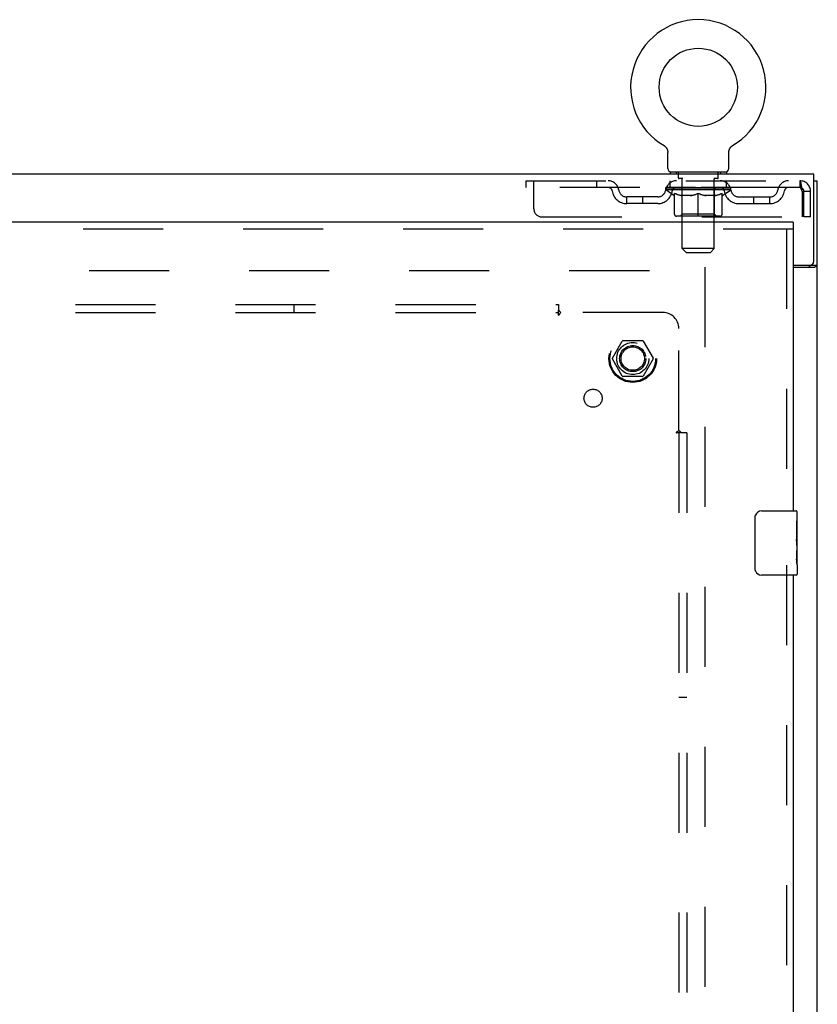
# Model space of a CAD drawing. Header units: inches. Extents: x 0 to 227, y 0 to 147.
# Tile 18 of 27: x 85 to 97, y 97 to 112. Entities that reach past the tile are written whole.
import ezdxf

# ---------------------------------------------------------------- set-up
doc = ezdxf.new("R2010")
doc.units = ezdxf.units.IN
doc.header["$LTSCALE"] = 12.466667
doc.header["$MEASUREMENT"] = 0
doc.linetypes.add('HIDDEN', pattern=[0.2, 0.1, -0.1])
doc.layers.get('0').update_dxf_attribs({"linetype": 'CONTINUOUS'})
for name, color, linetype in [('DEFAULT_2', 8, 'HIDDEN'), ('MASTER_DOOR_ASSEMBLY', 7, 'CONTINUOUS'), ('SUBPANEL', 7, 'CONTINUOUS')]:
    doc.layers.add(name, color=color, linetype=linetype)

msp = doc.modelspace()

# ---------------------------------------------------------------- linework, layer by layer
at = {"color": 7, "linetype": 'Continuous'}
for p, q in [((94.993, 110.237), (94.993, 110.237)), ((94.993, 110.237), (94.996, 110.235)), ((94.996, 110.235), (94.998, 110.234)), ((94.998, 110.234), (95, 110.233)), ((95, 110.233), (95.004, 110.23)), ((95.003, 110.23), (95.007, 110.227)), ((95.007, 110.227), (95.01, 110.225)), ((95.01, 110.225), (95.014, 110.222)), ((95.014, 110.222), (95.017, 110.219)), ((95.017, 110.219), (95.02, 110.216)), ((95.02, 110.216), (95.023, 110.212)), ((95.023, 110.213), (95.025, 110.209)), ((95.025, 110.209), (95.028, 110.206)), ((95.028, 110.206), (95.031, 110.202)), ((95.031, 110.202), (95.033, 110.199)), ((96.025, 110.199), (96.027, 110.202)), ((96.027, 110.202), (96.03, 110.206)), ((96.03, 110.206), (96.033, 110.209)), ((96.033, 110.209), (96.035, 110.213)), ((96.035, 110.212), (96.038, 110.216)), ((96.038, 110.216), (96.041, 110.219)), ((96.041, 110.219), (96.045, 110.222)), ((96.045, 110.222), (96.048, 110.225)), ((96.048, 110.225), (96.051, 110.227)), ((96.051, 110.227), (96.055, 110.23)), ((96.055, 110.23), (96.058, 110.233)), ((96.058, 110.233), (96.06, 110.234)), ((96.058, 110.233), (96.06, 110.234)), ((96.06, 110.234), (96.062, 110.235)), ((96.062, 110.235), (96.065, 110.237)), ((96.065, 110.237), (96.065, 110.237)), ((95.033, 110.199), (95.036, 110.195)), ((95.036, 110.195), (95.038, 110.191)), ((95.038, 110.191), (95.04, 110.188)), ((95.04, 110.188), (95.042, 110.184)), ((95.042, 110.184), (95.044, 110.18)), ((95.044, 110.18), (95.045, 110.176)), ((95.045, 110.176), (95.047, 110.172)), ((95.047, 110.172), (95.048, 110.168)), ((95.048, 110.168), (95.049, 110.163)), ((95.049, 110.163), (95.051, 110.159)), ((95.054, 109.881), (95.054, 110.13)), ((96.004, 110.13), (96.004, 110.133)), ((96.004, 109.881), (96.004, 110.13)), ((96.007, 110.155), (96.008, 110.159)), ((96.008, 110.159), (96.009, 110.163)), ((96.009, 110.163), (96.01, 110.168)), ((96.01, 110.168), (96.011, 110.172)), ((96.011, 110.172), (96.013, 110.176)), ((96.013, 110.176), (96.015, 110.18)), ((96.015, 110.18), (96.016, 110.184)), ((96.016, 110.184), (96.018, 110.188)), ((96.018, 110.188), (96.02, 110.191)), ((96.02, 110.191), (96.023, 110.195)), ((96.023, 110.195), (96.025, 110.199)), ((97.331, 109.791), (49.435, 109.791)), ((95.092, 109.821), (95.092, 109.791)), ((95.967, 109.821), (95.092, 109.821)), ((95.967, 109.821), (95.967, 109.791)), ((97.331, 108.434), (97.331, 109.791)), ((97.331, 109.687), (97.383, 109.687)), ((97.008, 108.374), (97.271, 108.374)), ((97.279, 108.373), (97.383, 108.373))]:
    msp.add_line(p, q, dxfattribs=at)
at = {"color": 3, "linetype": 'Continuous'}
for p, q in [((97.383, 49.895), (97.383, 109.687)), ((97.008, 108.343), (97.342, 108.343)), ((97.357, 108.352), (97.364, 108.355))]:
    msp.add_line(p, q, dxfattribs=at)
at = {"color": 7, "linetype": 'Continuous'}
for points in [[(95.051, 110.159), (95.051, 110.155), (95.052, 110.151), (95.053, 110.146), (95.053, 110.142), (95.054, 110.138), (95.054, 110.133), (95.054, 110.13)], [(95.054, 110.138), (95.054, 110.133), (95.054, 110.13)], [(96.004, 110.133), (96.004, 110.138), (96.005, 110.142), (96.005, 110.146), (96.006, 110.151), (96.007, 110.155)], [(96.004, 110.133), (96.004, 110.138), (96.005, 110.142), (96.005, 110.146), (96.006, 110.151)], [(97.261, 108.343), (97.261, 108.343), (97.261, 108.344), (97.26, 108.344), (97.26, 108.345), (97.26, 108.345), (97.26, 108.345), (97.26, 108.346), (97.26, 108.346), (97.26, 108.347), (97.26, 108.347), (97.26, 108.348), (97.26, 108.348), (97.261, 108.349), (97.261, 108.349), (97.261, 108.35), (97.261, 108.35), (97.261, 108.351), (97.261, 108.351), (97.262, 108.352), (97.262, 108.352), (97.262, 108.353), (97.263, 108.353), (97.263, 108.354), (97.264, 108.354), (97.264, 108.355), (97.264, 108.356), (97.265, 108.356), (97.266, 108.357), (97.266, 108.357), (97.267, 108.358), (97.268, 108.359), (97.269, 108.359), (97.269, 108.36)], [(97.269, 108.36), (97.271, 108.362), (97.272, 108.362), (97.273, 108.363), (97.273, 108.364), (97.274, 108.364), (97.275, 108.365), (97.275, 108.366), (97.276, 108.366), (97.277, 108.367), (97.277, 108.367), (97.277, 108.368), (97.278, 108.369), (97.278, 108.369), (97.278, 108.37), (97.278, 108.37), (97.279, 108.371), (97.279, 108.371), (97.279, 108.371), (97.279, 108.372), (97.279, 108.372), (97.279, 108.373), (97.279, 108.373)]]:
    msp.add_lwpolyline(points, dxfattribs=at)
at = {"color": 3, "linetype": 'Continuous'}
for points in [[(97.364, 108.355), (97.366, 108.356), (97.367, 108.357), (97.369, 108.358), (97.37, 108.358), (97.371, 108.359), (97.372, 108.36), (97.374, 108.36), (97.375, 108.361), (97.375, 108.362), (97.376, 108.362), (97.377, 108.363), (97.378, 108.364), (97.378, 108.364), (97.379, 108.365), (97.38, 108.365), (97.38, 108.366), (97.38, 108.366), (97.381, 108.367), (97.381, 108.367), (97.382, 108.368), (97.382, 108.368), (97.382, 108.369), (97.382, 108.369), (97.382, 108.37), (97.383, 108.37), (97.383, 108.371), (97.383, 108.371), (97.383, 108.372), (97.383, 108.372), (97.383, 108.373), (97.383, 108.373)], [(97.342, 108.343), (97.343, 108.343), (97.343, 108.344), (97.344, 108.344), (97.345, 108.345), (97.346, 108.345), (97.346, 108.346), (97.347, 108.346), (97.348, 108.347), (97.349, 108.348), (97.35, 108.348), (97.352, 108.349), (97.353, 108.35), (97.354, 108.35), (97.356, 108.351), (97.357, 108.352)]]:
    msp.add_lwpolyline(points, dxfattribs=at)
at = {"color": 7, "linetype": 'Continuous'}
msp.add_circle((95.529, 111.145), 0.609, dxfattribs=at)
for centre, radius, start, end in [((95.529, 111.145), 1.054, 300.3993, 239.6007), ((95.114, 109.881), 0.06, 180, 270), ((95.944, 109.881), 0.06, 270, 360), ((97.271, 108.434), 0.06, 270, 360)]:
    msp.add_arc(centre, radius, start, end, dxfattribs=at)
at = {"layer": 'DEFAULT_2', "color": 8, "linetype": 'HIDDEN'}
for p, q in [((94.993, 110.237), (94.993, 110.237)), ((94.998, 110.234), (95, 110.233)), ((96.065, 110.237), (96.065, 110.237)), ((95.184, 109.821), (95.184, 109.791)), ((95.219, 109.731), (95.219, 109.811)), ((95.839, 109.731), (95.839, 109.811)), ((95.874, 109.821), (95.874, 109.791)), ((92.842, 109.687), (92.842, 109.583)), ((92.842, 109.687), (97.112, 109.687)), ((92.967, 109.249), (92.967, 109.687)), ((93.942, 109.687), (93.942, 109.583)), ((95.092, 109.583), (95.092, 109.687)), ((95.288, 109.721), (95.229, 109.721)), ((95.28, 108.631), (95.28, 109.711)), ((95.829, 109.721), (95.77, 109.721)), ((95.778, 108.631), (95.778, 109.711)), ((95.967, 109.583), (95.967, 109.687)), ((97.112, 109.687), (97.112, 109.583)), ((97.114, 109.686), (97.112, 109.687)), ((97.112, 109.583), (92.842, 109.583)), ((94.414, 109.332), (94.414, 109.436)), ((94.897, 109.436), (94.414, 109.436)), ((94.664, 109.332), (94.664, 109.436)), ((95.023, 109.545), (95.023, 109.583)), ((96.035, 109.545), (95.023, 109.545)), ((95.15, 109.456), (95.023, 109.545)), ((95.031, 109.577), (95.031, 109.583)), ((95.037, 109.575), (95.037, 109.577)), ((95.037, 109.575), (96.021, 109.575)), ((95.045, 109.575), (95.045, 109.577)), ((95.045, 109.575), (95.045, 109.577)), ((95.053, 109.577), (95.053, 109.583)), ((95.066, 109.575), (95.066, 109.577)), ((95.068, 109.575), (95.068, 109.577)), ((95.091, 109.577), (95.091, 109.583)), ((95.102, 109.575), (95.102, 109.577)), ((95.104, 109.575), (95.104, 109.577)), ((95.268, 109.577), (95.107, 109.577)), ((95.141, 109.577), (95.141, 109.583)), ((95.142, 109.575), (95.142, 109.577)), ((95.143, 109.575), (95.143, 109.577)), ((95.145, 109.575), (95.145, 109.577)), ((95.15, 109.456), (95.159, 109.456)), ((95.151, 109.575), (95.151, 109.577)), ((95.151, 109.575), (95.151, 109.577)), ((95.154, 109.575), (95.154, 109.577)), ((95.157, 109.575), (95.157, 109.578)), ((95.159, 109.166), (95.159, 109.491)), ((95.16, 109.575), (95.16, 109.577)), ((95.171, 109.575), (95.171, 109.577)), ((95.186, 109.575), (95.186, 109.579)), ((95.186, 109.575), (95.186, 109.577)), ((95.202, 109.575), (95.202, 109.577)), ((95.204, 109.577), (95.204, 109.583)), ((95.211, 109.575), (95.211, 109.577)), ((95.215, 109.575), (95.215, 109.577)), ((95.222, 109.575), (95.222, 109.577)), ((95.231, 109.575), (95.231, 109.58)), ((95.244, 109.575), (95.244, 109.577)), ((95.246, 109.575), (95.246, 109.577)), ((95.268, 109.575), (95.268, 109.577)), ((95.321, 109.577), (95.272, 109.577)), ((95.416, 109.456), (95.272, 109.456)), ((95.276, 109.577), (95.276, 109.583)), ((95.279, 109.168), (95.279, 109.543)), ((95.281, 109.575), (95.281, 109.577)), ((95.285, 109.575), (95.285, 109.577)), ((95.29, 109.575), (95.29, 109.581)), ((95.293, 109.575), (95.293, 109.577)), ((95.302, 109.575), (95.302, 109.577)), ((95.321, 109.575), (95.321, 109.577)), ((95.381, 109.577), (95.334, 109.577)), ((95.35, 109.575), (95.35, 109.577)), ((95.356, 109.577), (95.356, 109.583)), ((95.359, 109.575), (95.359, 109.577)), ((95.361, 109.575), (95.361, 109.582)), ((95.363, 109.575), (95.363, 109.577)), ((95.369, 109.575), (95.369, 109.577)), ((95.381, 109.575), (95.381, 109.577)), ((95.445, 109.577), (95.402, 109.577)), ((95.412, 109.575), (95.412, 109.577)), ((95.438, 109.577), (95.529, 109.583)), ((95.441, 109.577), (95.441, 109.583)), ((95.442, 109.582), (95.441, 109.583)), ((95.442, 109.577), (95.442, 109.582)), ((95.442, 109.575), (95.442, 109.577)), ((95.445, 109.575), (95.445, 109.577)), ((95.446, 109.575), (95.446, 109.577)), ((95.446, 109.575), (95.446, 109.577)), ((95.512, 109.577), (95.474, 109.577)), ((95.478, 109.575), (95.478, 109.577)), ((95.512, 109.575), (95.512, 109.577)), ((95.527, 109.577), (95.527, 109.577)), ((95.527, 109.575), (95.527, 109.577)), ((95.527, 109.575), (95.527, 109.577)), ((95.529, 109.577), (95.529, 109.583)), ((95.529, 109.136), (95.529, 109.491)), ((95.531, 109.575), (95.531, 109.577)), ((95.531, 109.575), (95.531, 109.577)), ((95.531, 109.577), (95.531, 109.577)), ((95.533, 109.577), (95.584, 109.577)), ((95.546, 109.575), (95.546, 109.577)), ((95.559, 109.577), (95.559, 109.581)), ((95.559, 109.581), (95.621, 109.577)), ((95.576, 109.577), (95.576, 109.58)), ((95.58, 109.575), (95.58, 109.577)), ((95.612, 109.575), (95.612, 109.577)), ((95.613, 109.575), (95.613, 109.577)), ((95.613, 109.575), (95.613, 109.577)), ((95.613, 109.577), (95.656, 109.577)), ((95.617, 109.577), (95.617, 109.583)), ((95.617, 109.582), (95.617, 109.583)), ((95.617, 109.577), (95.617, 109.582)), ((95.617, 109.575), (95.617, 109.577)), ((95.786, 109.456), (95.642, 109.456)), ((95.646, 109.575), (95.646, 109.577)), ((95.677, 109.575), (95.677, 109.577)), ((95.677, 109.577), (95.724, 109.577)), ((95.689, 109.575), (95.689, 109.577)), ((95.695, 109.575), (95.695, 109.577)), ((95.697, 109.575), (95.697, 109.582)), ((95.699, 109.575), (95.699, 109.577)), ((95.702, 109.577), (95.702, 109.583)), ((95.708, 109.575), (95.708, 109.577)), ((95.737, 109.575), (95.737, 109.577)), ((95.737, 109.577), (95.786, 109.577)), ((95.756, 109.575), (95.756, 109.577)), ((95.765, 109.575), (95.765, 109.577)), ((95.768, 109.575), (95.768, 109.581)), ((95.773, 109.575), (95.773, 109.577)), ((95.777, 109.575), (95.777, 109.577)), ((95.779, 109.168), (95.779, 109.543)), ((95.782, 109.577), (95.782, 109.583)), ((95.79, 109.575), (95.79, 109.577)), ((95.79, 109.577), (95.951, 109.577)), ((95.812, 109.575), (95.812, 109.577)), ((95.815, 109.575), (95.815, 109.577)), ((95.827, 109.575), (95.827, 109.58)), ((95.836, 109.575), (95.836, 109.577)), ((95.843, 109.575), (95.843, 109.577)), ((95.847, 109.575), (95.847, 109.577)), ((95.854, 109.577), (95.854, 109.583)), ((95.856, 109.575), (95.856, 109.577)), ((95.872, 109.575), (95.872, 109.579)), ((95.872, 109.575), (95.872, 109.577)), ((95.887, 109.575), (95.887, 109.577)), ((95.898, 109.575), (95.898, 109.577)), ((95.9, 109.166), (95.9, 109.491)), ((95.9, 109.456), (95.908, 109.456)), ((95.902, 109.575), (95.902, 109.578)), ((95.904, 109.575), (95.904, 109.577)), ((95.907, 109.575), (95.907, 109.577)), ((95.907, 109.575), (95.907, 109.577)), ((95.908, 109.456), (96.035, 109.545)), ((95.913, 109.575), (95.913, 109.577)), ((95.915, 109.575), (95.915, 109.577)), ((95.916, 109.575), (95.916, 109.577)), ((95.917, 109.577), (95.917, 109.583)), ((95.954, 109.575), (95.954, 109.577)), ((95.956, 109.575), (95.956, 109.577)), ((95.967, 109.577), (95.967, 109.583)), ((95.99, 109.575), (95.99, 109.577)), ((95.992, 109.575), (95.992, 109.577)), ((96.005, 109.577), (96.005, 109.583)), ((96.013, 109.575), (96.013, 109.577)), ((96.014, 109.575), (96.014, 109.577)), ((96.021, 109.575), (96.021, 109.577)), ((96.028, 109.577), (96.028, 109.583)), ((96.035, 109.545), (96.035, 109.583)), ((96.161, 109.436), (96.644, 109.436)), ((96.394, 109.332), (96.394, 109.436)), ((96.644, 109.332), (96.644, 109.436)), ((97.145, 109.52), (97.145, 109.124)), ((97.175, 109.124), (97.175, 109.52)), ((97.279, 109.52), (97.175, 109.52)), ((97.279, 109.124), (97.279, 109.52)), ((94.897, 109.332), (94.414, 109.332)), ((96.161, 109.332), (96.644, 109.332)), ((95.87, 109.136), (95.188, 109.136)), ((95.279, 109.168), (95.247, 109.136)), ((95.779, 109.168), (95.279, 109.168)), ((95.779, 109.168), (95.811, 109.136)), ((93.092, 109.124), (97.145, 109.124)), ((97.279, 109.124), (97.175, 109.124)), ((95.778, 108.631), (95.28, 108.631)), ((95.34, 108.571), (95.28, 108.631)), ((95.34, 108.571), (95.718, 108.571)), ((95.718, 108.571), (95.778, 108.631)), ((51.133, 108.291), (95.633, 108.291)), ((95.633, 108.343), (95.633, 51.239)), ((94.191, 106.921), (94.345, 107.188)), ((94.662, 107.193), (94.354, 107.193)), ((94.671, 107.188), (94.826, 106.921)), ((94.345, 106.643), (94.191, 106.911)), ((94.826, 106.911), (94.671, 106.643)), ((94.662, 106.638), (94.354, 106.638))]:
    msp.add_line(p, q, dxfattribs=at)
for points in [[(97.114, 109.686), (97.117, 109.682), (97.119, 109.677), (97.121, 109.67), (97.124, 109.661), (97.126, 109.65), (97.129, 109.638), (97.131, 109.624), (97.133, 109.608), (97.136, 109.592), (97.138, 109.575), (97.14, 109.557), (97.143, 109.538), (97.145, 109.52)], [(95.159, 109.491), (95.179, 109.483), (95.199, 109.476), (95.219, 109.469), (95.239, 109.464), (95.259, 109.46), (95.278, 109.456)], [(95.272, 109.456), (95.254, 109.46), (95.235, 109.464), (95.216, 109.47), (95.197, 109.476), (95.178, 109.482), (95.159, 109.49)], [(95.408, 109.456), (95.428, 109.46), (95.448, 109.464), (95.468, 109.47), (95.488, 109.476), (95.508, 109.483), (95.529, 109.491)], [(95.529, 109.49), (95.51, 109.482), (95.49, 109.475), (95.472, 109.469), (95.453, 109.464), (95.435, 109.46), (95.416, 109.456)], [(95.529, 109.491), (95.55, 109.483), (95.57, 109.476), (95.59, 109.47), (95.61, 109.464), (95.63, 109.46), (95.65, 109.456)], [(95.642, 109.456), (95.623, 109.46), (95.605, 109.464), (95.586, 109.469), (95.567, 109.475), (95.548, 109.482), (95.529, 109.49)], [(95.78, 109.456), (95.799, 109.46), (95.819, 109.464), (95.839, 109.47), (95.859, 109.476), (95.879, 109.483), (95.9, 109.491)], [(95.9, 109.49), (95.88, 109.482), (95.861, 109.476), (95.842, 109.47), (95.823, 109.464), (95.804, 109.46), (95.786, 109.456)], [(97.117, 109.581), (97.114, 109.582), (97.112, 109.583)], [(97.117, 109.581), (97.119, 109.579), (97.121, 109.576), (97.124, 109.573), (97.126, 109.569), (97.129, 109.564), (97.131, 109.559), (97.133, 109.553), (97.136, 109.547), (97.138, 109.54), (97.14, 109.534), (97.143, 109.527), (97.145, 109.52)]]:
    msp.add_lwpolyline(points, dxfattribs=at)
for radius in [0.372, 0.356, 0.204, 0.183]:
    msp.add_circle((94.508, 106.916), radius, dxfattribs=at)
for centre, radius, start, end in [((95.209, 109.811), 0.01, 0, 90), ((95.849, 109.811), 0.01, 90, 180), ((94.125, 109.52), 0.167, 8.0716, 90), ((95.187, 109.52), 0.167, 90, 171.9284), ((95.229, 109.731), 0.01, 180, 270), ((95.27, 109.711), 0.01, 0, 90), ((95.788, 109.711), 0.01, 90, 180), ((95.829, 109.731), 0.01, 270, 360), ((95.872, 109.52), 0.167, 8.0716, 90), ((96.933, 109.52), 0.167, 90, 171.9284), ((97.112, 109.52), 0.167, 0, 90), ((94.126, 109.52), 0.0625, 7.9863, 90), ((94.414, 109.561), 0.229, 187.9863, 270), ((94.414, 109.561), 0.125, 188.0716, 270), ((94.897, 109.561), 0.125, 270, 351.9284), ((94.897, 109.561), 0.229, 270, 352.0137), ((95.186, 109.52), 0.0625, 90, 172.0137), ((95.247, 109.543), 0.0318, 0, 90), ((95.811, 109.543), 0.0318, 90, 180), ((95.872, 109.52), 0.0625, 7.9863, 90), ((96.161, 109.561), 0.229, 187.9863, 270), ((96.161, 109.561), 0.125, 188.0716, 270), ((96.644, 109.561), 0.125, 270, 351.9284), ((96.644, 109.561), 0.229, 270, 352.0137), ((96.932, 109.52), 0.0625, 90, 172.0137), ((97.112, 109.52), 0.063, 0, 90), ((93.092, 109.249), 0.125, 180, 270), ((95.188, 109.166), 0.0296, 180, 270), ((95.87, 109.166), 0.0296, 270, 360), ((94.354, 107.183), 0.01, 90.0113, 149.988), ((94.662, 107.183), 0.01, 30.0108, 89.9876), ((94.199, 106.916), 0.01, 150.0117, 209.9873), ((94.817, 106.916), 0.01, 330.0117, 29.9873), ((94.354, 106.648), 0.01, 210.0108, 269.9876), ((94.662, 106.648), 0.01, 270.0113, 329.988)]:
    msp.add_arc(centre, radius, start, end, dxfattribs=at)
for centre, major_axis, ratio, start_param, end_param in [((95.529, 109.583), (0.506, 0.005), 0.05963, 2.96643, 3.140963), ((95.007, 109.573), (0.158, 0), 0.060556, 0.430652, 1.470503), ((95.529, 109.583), (0.506, 0), 0.060556, -3.141593, -2.96706), ((95.007, 109.568), (0.158, 0.002), 0.05963, 1.376596, 1.469874), ((95.529, 109.583), (0.506, 0.011), 0.05688, 2.791345, 2.965878), ((94.988, 109.573), (0.158, 0.002), 0.05963, 0.25549, 1.295341), ((95.042, 109.573), (0.158, -0.002), 0.05963, 0.605815, 1.645666), ((95.529, 109.583), (0.506, -0.005), 0.05963, -2.96643, -2.791898), ((95.042, 109.568), (0.158, 0), 0.060556, 1.551758, 1.645036), ((94.988, 109.568), (0.158, 0.003), 0.05688, 1.20151, 1.294789), ((95.043, 109.57), (0.131, 0.001), 0.05963, 1.065228, 1.614276), ((95.027, 109.57), (0.131, 0.003), 0.05688, 0.890143, 1.43919), ((95.074, 109.57), (0.131, 0), 0.060556, 1.240391, 1.789438), ((95.529, 109.583), (0.506, 0.015), 0.052395, 2.616403, 2.790936), ((94.985, 109.573), (0.158, 0.003), 0.05688, 0.080405, 1.120256), ((95.092, 109.573), (0.158, -0.003), 0.05688, 0.7809, 1.820751), ((95.529, 109.583), (0.506, -0.011), 0.05688, -2.791345, -2.616812), ((95.092, 109.568), (0.158, -0.002), 0.05963, 1.72692, 1.820198), ((94.985, 109.568), (0.158, 0.005), 0.052395, 1.026568, 1.119847), ((95.027, 109.57), (0.131, 0.004), 0.052395, 0.715201, 1.264248), ((95.118, 109.57), (0.131, -0.001), 0.05963, 1.415553, 1.9646), ((95.529, 109.583), (0.506, 0.02), 0.046319, 2.441654, 2.616187), ((95.156, 109.573), (0.158, -0.005), 0.052395, 0.955842, 1.995693), ((94.998, 109.573), (0.158, 0.005), 0.052395, -0.094537, 0.945314), ((95.529, 109.583), (0.506, -0.015), 0.052395, -2.616403, -2.44187), ((95.156, 109.568), (0.158, -0.003), 0.05688, 1.902006, 1.995284), ((94.998, 109.568), (0.158, 0.006), 0.046319, 0.851819, 0.945098), ((95.042, 109.57), (0.131, 0.005), 0.046319, 0.540452, 1.089499), ((95.175, 109.57), (0.131, -0.003), 0.05688, 1.590638, 2.139686), ((95.529, 109.583), (0.506, 0.024), 0.038841, 2.267123, 2.441656), ((95.23, 109.573), (0.158, -0.006), 0.046319, 1.130591, 2.170442), ((95.028, 109.573), (0.158, 0.006), 0.046319, -0.269286, 0.770565), ((95.529, 109.583), (0.506, -0.02), 0.046319, -2.441654, -2.267121), ((95.23, 109.568), (0.158, -0.005), 0.052395, 2.076947, 2.170226), ((95.028, 109.568), (0.158, 0.007), 0.038841, 0.677289, 0.770567), ((95.071, 109.57), (0.131, 0.006), 0.038841, 0.365921, 0.914969), ((95.243, 109.57), (0.131, -0.004), 0.052395, 1.76558, 2.314627), ((95.529, 109.583), (0.506, 0.027), 0.030195, 2.09281, 2.267343), ((95.314, 109.573), (0.158, -0.007), 0.038841, 1.305122, 2.344973), ((95.073, 109.573), (0.158, 0.007), 0.038841, -0.443817, 0.596034), ((95.529, 109.583), (0.506, -0.024), 0.038841, -2.267123, -2.092591), ((95.314, 109.568), (0.158, -0.006), 0.046319, 2.251696, 2.344975), ((95.073, 109.568), (0.158, 0.008), 0.030195, 0.502975, 0.596254), ((95.115, 109.57), (0.131, 0.007), 0.030195, 0.191608, 0.740655), ((95.319, 109.57), (0.131, -0.005), 0.046319, 1.940329, 2.489376), ((95.132, 109.573), (0.158, 0.008), 0.030195, -0.61813, 0.421721), ((95.529, 109.583), (0.506, 0.029), 0.020645, 1.918687, 2.09322), ((95.404, 109.573), (0.158, -0.008), 0.030195, 1.479435, 2.519286), ((95.529, 109.583), (0.506, -0.027), 0.030195, -2.09281, -1.918277), ((95.404, 109.568), (0.158, -0.007), 0.038841, 2.426227, 2.519505), ((95.132, 109.568), (0.158, 0.009), 0.020645, 0.328852, 0.422131), ((95.171, 109.57), (0.131, 0.007), 0.020645, 0.017485, 0.566532), ((95.402, 109.57), (0.131, -0.006), 0.038841, 2.11486, 2.663907), ((95.202, 109.573), (0.158, 0.009), 0.020645, -0.792253, 0.247598), ((95.529, 109.583), (0.506, 0.03), 0.010478, 1.744704, 1.919237), ((95.499, 109.573), (0.158, -0.009), 0.020645, 1.653558, 2.693409), ((95.529, 109.583), (0.506, -0.029), 0.020645, -1.918687, -1.744154), ((95.499, 109.568), (0.158, -0.008), 0.030195, 2.60054, 2.693819), ((95.202, 109.568), (0.158, 0.009), 0.010478, 0.154869, 0.248148), ((95.238, 109.57), (0.131, 0.008), 0.010478, 6.126688, 6.675735), ((95.488, 109.57), (0.131, -0.007), 0.030195, 2.289173, 2.83822), ((95.283, 109.573), (0.158, 0.009), 0.010478, -0.966236, -0.000846), ((95.594, 109.573), (0.158, -0.009), 0.010478, 1.827541, 2.867392), ((95.529, 109.583), (0.506, -0.03), 0.010478, -1.744704, -1.563007), ((95.594, 109.568), (0.158, -0.009), 0.020645, 2.774664, 2.867942), ((95.576, 109.57), (0.131, -0.007), 0.020645, 2.463296, 3.012344), ((95.465, 109.573), (0.158, 0.009), 0.010478, 0.274201, 1.314052), ((95.396, 109.57), (0.131, 0.008), 0.010478, -0.000483, 0.504314), ((95.371, 109.568), (0.158, 0.009), 0.010478, 0.099668, 0.192946), ((95.529, 109.583), (0.506, 0.03), 0.010478, -1.571421, -1.396888), ((95.662, 109.57), (0.131, -0.008), 0.010478, 2.637279, 3.14189), ((95.687, 109.568), (0.158, -0.009), 0.010478, 2.74231, 2.948646), ((95.56, 109.573), (0.158, 0.009), 0.020645, 0.448184, 1.488034), ((95.482, 109.57), (0.131, 0.007), 0.020645, 0.129249, 0.678296), ((95.465, 109.568), (0.158, 0.009), 0.020645, 0.273651, 0.366929), ((95.529, 109.583), (0.506, 0.029), 0.020645, -1.397439, -1.222906), ((95.529, 109.583), (0.506, -0.03), 0.010478, 1.222355, 1.396888), ((95.775, 109.573), (0.158, -0.009), 0.010478, -3.140747, -2.175357), ((95.654, 109.573), (0.158, 0.008), 0.030195, 0.622307, 1.662158), ((95.57, 109.57), (0.131, 0.007), 0.030195, 0.303372, 0.852419), ((95.821, 109.57), (0.131, -0.008), 0.010478, 2.749043, 3.29809), ((95.856, 109.573), (0.158, -0.009), 0.020645, 2.893995, 3.933846), ((95.56, 109.568), (0.158, 0.008), 0.030195, 0.447774, 0.541052), ((95.856, 109.568), (0.158, -0.009), 0.010478, 2.893445, 2.986723), ((95.529, 109.583), (0.506, 0.027), 0.030195, -1.223315, -1.048783), ((95.529, 109.583), (0.506, -0.029), 0.020645, 1.048373, 1.222906), ((95.744, 109.573), (0.158, 0.007), 0.038841, 0.79662, 1.836471), ((95.656, 109.57), (0.131, 0.006), 0.038841, 0.477686, 1.026733), ((95.887, 109.57), (0.131, -0.007), 0.020645, 2.57506, 3.124108), ((95.927, 109.573), (0.158, -0.008), 0.030195, 2.719872, 3.759723), ((95.828, 109.573), (0.158, 0.006), 0.046319, 0.971151, 2.011002), ((95.654, 109.568), (0.158, 0.007), 0.038841, 0.622087, 0.715366), ((95.927, 109.568), (0.158, -0.009), 0.020645, 2.719462, 2.812741), ((95.529, 109.583), (0.506, 0.024), 0.038841, -1.049002, -0.874469), ((95.529, 109.583), (0.506, -0.027), 0.030195, 0.87425, 1.048783), ((95.739, 109.57), (0.131, 0.005), 0.046319, 0.652216, 1.201263), ((95.902, 109.573), (0.158, 0.005), 0.052395, 1.1459, 2.185751), ((95.943, 109.57), (0.131, -0.007), 0.030195, 2.400937, 2.949985), ((95.985, 109.573), (0.158, -0.007), 0.038841, 2.545558, 3.585409), ((95.815, 109.57), (0.131, 0.004), 0.052395, 0.826965, 1.376012), ((95.744, 109.568), (0.158, 0.006), 0.046319, 0.796618, 0.889896), ((95.985, 109.568), (0.158, -0.008), 0.030195, 2.545339, 2.638617), ((95.966, 109.573), (0.158, 0.003), 0.05688, 1.320842, 2.360692), ((95.529, 109.583), (0.506, 0.02), 0.046319, -0.874471, -0.699939), ((95.529, 109.583), (0.506, -0.024), 0.038841, 0.699936, 0.874469), ((96.03, 109.573), (0.158, -0.006), 0.046319, 2.371028, 3.410879), ((95.987, 109.57), (0.131, -0.006), 0.038841, 2.226624, 2.775671), ((96.016, 109.573), (0.158, 0.002), 0.05963, 1.495927, 2.535778), ((95.883, 109.57), (0.131, 0.003), 0.05688, 1.001907, 1.550954), ((96.06, 109.573), (0.158, -0.005), 0.052395, 2.196279, 3.23613), ((96.016, 109.57), (0.131, -0.005), 0.046319, 2.052093, 2.601141), ((95.828, 109.568), (0.158, 0.005), 0.052395, 0.971367, 1.064645), ((96.051, 109.573), (0.158, 0), 0.060556, 1.671089, 2.71094), ((96.03, 109.568), (0.158, -0.007), 0.038841, 2.371026, 2.464304), ((96.074, 109.573), (0.158, -0.003), 0.05688, 2.021337, 3.061188), ((95.529, 109.583), (0.506, 0.015), 0.052395, -0.699723, -0.52519), ((95.529, 109.583), (0.506, -0.02), 0.046319, 0.525406, 0.699939), ((96.071, 109.573), (0.158, -0.002), 0.05963, 1.846251, 2.886102), ((95.94, 109.57), (0.131, 0.001), 0.05963, 1.176993, 1.72604), ((96.031, 109.57), (0.131, -0.004), 0.052395, 1.877344, 2.426392), ((95.984, 109.57), (0.131, 0), 0.060556, 1.352155, 1.901202), ((96.031, 109.57), (0.131, -0.003), 0.05688, 1.702402, 2.25145), ((96.015, 109.57), (0.131, -0.001), 0.05963, 1.527317, 2.076364), ((95.902, 109.568), (0.158, 0.003), 0.05688, 1.146309, 1.239587), ((96.06, 109.568), (0.158, -0.006), 0.046319, 2.196495, 2.289773), ((95.529, 109.583), (0.506, 0.011), 0.05688, -0.524781, -0.350248), ((95.529, 109.583), (0.506, -0.015), 0.052395, 0.350657, 0.52519), ((95.966, 109.568), (0.158, 0.002), 0.05963, 1.321394, 1.414673), ((96.074, 109.568), (0.158, -0.005), 0.052395, 2.021746, 2.115024), ((95.529, 109.583), (0.506, 0.005), 0.05963, -0.349695, -0.175162), ((95.529, 109.583), (0.506, -0.011), 0.05688, 0.175715, 0.350248), ((96.016, 109.568), (0.158, 0), 0.060556, 1.496556, 1.589835), ((96.071, 109.568), (0.158, -0.003), 0.05688, 1.846804, 1.940083), ((96.051, 109.568), (0.158, -0.002), 0.05963, 1.671719, 1.764997), ((95.529, 109.583), (0.506, 0), 0.060556, -0.174533, 0), ((95.529, 109.583), (0.506, -0.005), 0.05963, 0.000629, 0.175162)]:
    msp.add_ellipse(centre, major_axis=major_axis, ratio=ratio, start_param=start_param, end_param=end_param, dxfattribs=at)
at = {"layer": 'MASTER_DOOR_ASSEMBLY', "color": 3, "linetype": 'Continuous'}
for p, q in [((97.008, 109.041), (73.477, 109.041)), ((97.008, 108.937), (97.008, 104.541)), ((97.008, 103.541), (97.008, 80.291))]:
    msp.add_line(p, q, dxfattribs=at)
at = {"layer": 'MASTER_DOOR_ASSEMBLY', "color": 7, "linetype": 'Continuous'}
for p, q in [((97.008, 109.041), (97.008, 108.937)), ((96.513, 104.541), (97.053, 104.541)), ((97.068, 103.962), (97.068, 104.526)), ((96.413, 103.641), (96.413, 104.441)), ((97.061, 104.386), (97.061, 104.156)), ((97.068, 104.386), (97.061, 104.386)), ((97.068, 104.219), (97.061, 104.219)), ((97.068, 104.156), (97.061, 104.156)), ((97.068, 104.12), (97.062, 104.12)), ((97.061, 103.925), (97.061, 103.789)), ((97.068, 103.925), (97.061, 103.925)), ((97.067, 103.986), (97.065, 104.008)), ((97.066, 103.988), (97.068, 103.988)), ((97.068, 103.702), (97.068, 103.959)), ((97.062, 103.758), (97.068, 103.758)), ((97.068, 103.701), (97.068, 103.556)), ((97.053, 103.541), (96.513, 103.541))]:
    msp.add_line(p, q, dxfattribs=at)
at = {"layer": 'MASTER_DOOR_ASSEMBLY', "color": 8, "linetype": 'HIDDEN'}
for p, q in [((73.477, 108.937), (97.008, 108.937)), ((96.904, 108.937), (96.904, 104.386)), ((96.904, 103.696), (96.904, 80.136))]:
    msp.add_line(p, q, dxfattribs=at)
at = {"layer": 'MASTER_DOOR_ASSEMBLY', "color": 7, "linetype": 'Continuous'}
for points in [[(96.413, 104.441), (96.413, 104.447), (96.414, 104.453), (96.415, 104.459), (96.416, 104.465), (96.418, 104.471), (96.42, 104.477)], [(97.065, 104.008), (97.064, 104.02), (97.063, 104.032), (97.062, 104.044), (97.062, 104.057), (97.061, 104.07), (97.061, 104.083), (97.061, 104.095), (97.062, 104.108), (97.062, 104.121), (97.063, 104.133), (97.064, 104.145)], [(97.068, 103.959), (97.068, 103.967), (97.067, 103.976), (97.067, 103.986)], [(97.063, 103.752), (97.062, 103.761), (97.062, 103.77), (97.061, 103.78), (97.061, 103.789)], [(96.42, 103.604), (96.418, 103.61), (96.416, 103.616), (96.415, 103.622), (96.414, 103.628), (96.413, 103.634), (96.413, 103.641)], [(97.068, 103.701), (97.068, 103.705), (97.068, 103.71), (97.067, 103.715), (97.066, 103.721), (97.065, 103.728), (97.064, 103.736), (97.064, 103.744), (97.063, 103.752)]]:
    msp.add_lwpolyline(points, dxfattribs=at)
for centre, radius, start, end in [((96.513, 104.441), 0.1, 90, 158.7946), ((97.053, 104.526), 0.015, 0, 90), ((96.513, 103.641), 0.1, 201.1999, 270), ((97.053, 103.556), 0.015, 270, 360)]:
    msp.add_arc(centre, radius, start, end, dxfattribs=at)
msp.add_ellipse((96.805, 104.125), major_axis=(0.263, 0), ratio=0.432808, start_param=0, end_param=0.179988, dxfattribs=at)
at = {"layer": 'SUBPANEL', "color": 8, "linetype": 'HIDDEN'}
for p, q in [((53.414, 107.759), (93.352, 107.759)), ((89.227, 107.759), (89.227, 107.634)), ((93.352, 107.759), (93.352, 107.673)), ((53.414, 107.634), (93.352, 107.634)), ((93.352, 107.593), (93.352, 107.673)), ((94.977, 107.634), (93.387, 107.634)), ((95.227, 105.795), (95.227, 107.384)), ((95.265, 105.759), (95.186, 105.759)), ((95.227, 105.759), (95.227, 53.822)), ((95.245, 105.776), (95.239, 105.783)), ((95.352, 105.759), (95.265, 105.759)), ((95.352, 105.759), (95.352, 53.822)), ((95.352, 101.634), (95.227, 101.634))]:
    msp.add_line(p, q, dxfattribs=at)
for points in [[(93.352, 107.673), (93.353, 107.671), (93.355, 107.669), (93.357, 107.667), (93.358, 107.665), (93.36, 107.663), (93.361, 107.661), (93.363, 107.659), (93.364, 107.658), (93.366, 107.656), (93.367, 107.655), (93.369, 107.653)], [(93.352, 107.593), (93.354, 107.594), (93.355, 107.595), (93.357, 107.596), (93.359, 107.597), (93.36, 107.598), (93.362, 107.599), (93.363, 107.6), (93.365, 107.602), (93.366, 107.603), (93.368, 107.605), (93.369, 107.607), (93.37, 107.609), (93.372, 107.611), (93.373, 107.613), (93.374, 107.615), (93.376, 107.617), (93.377, 107.62), (93.378, 107.622), (93.38, 107.624), (93.381, 107.627), (93.383, 107.629), (93.384, 107.631), (93.386, 107.633), (93.387, 107.634)], [(93.369, 107.653), (93.375, 107.647), (93.377, 107.645), (93.379, 107.643), (93.381, 107.641), (93.383, 107.639), (93.384, 107.637), (93.386, 107.636), (93.387, 107.634)], [(95.186, 105.759), (95.187, 105.761), (95.187, 105.763), (95.188, 105.764), (95.189, 105.766), (95.19, 105.768), (95.191, 105.769), (95.193, 105.771), (95.194, 105.772), (95.196, 105.774), (95.198, 105.775), (95.199, 105.776), (95.201, 105.778), (95.203, 105.779), (95.205, 105.78), (95.207, 105.782)], [(95.207, 105.782), (95.212, 105.785), (95.214, 105.786), (95.217, 105.787), (95.219, 105.789), (95.221, 105.79), (95.223, 105.792), (95.225, 105.793), (95.227, 105.795)], [(95.239, 105.783), (95.237, 105.785), (95.235, 105.787), (95.233, 105.788), (95.232, 105.79), (95.23, 105.792), (95.228, 105.793), (95.227, 105.795)], [(95.265, 105.759), (95.263, 105.761), (95.261, 105.762), (95.259, 105.764), (95.257, 105.766), (95.255, 105.767), (95.253, 105.769), (95.252, 105.77), (95.25, 105.772), (95.249, 105.773), (95.247, 105.775), (95.245, 105.776)]]:
    msp.add_lwpolyline(points, dxfattribs=at)
for centre, radius in [((94.508, 106.916), 0.25), ((93.889, 106.297), 0.141)]:
    msp.add_circle(centre, radius, dxfattribs=at)
msp.add_arc((94.977, 107.384), 0.25, 0, 90, dxfattribs=at)

doc.saveas('drawing.dxf')
